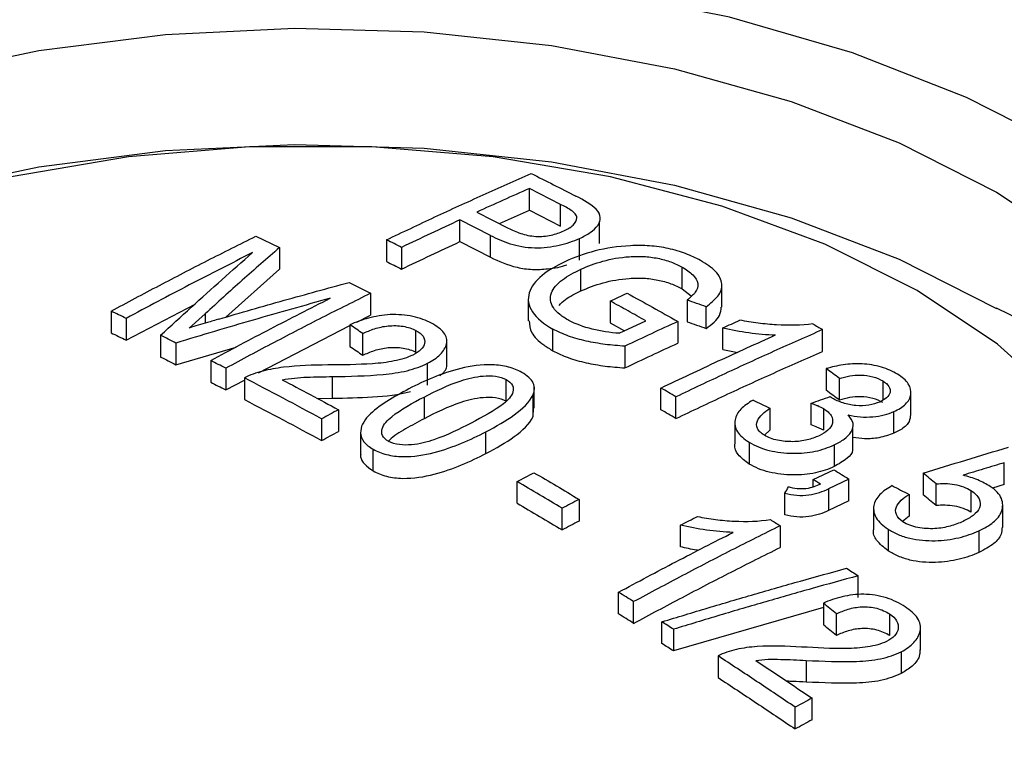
# Model space of a CAD drawing. Header units: millimetres. Extents: x 25 to 1092, y 25 to 838.
# Tile 42 of 46: x 1036 to 1047, y 753 to 761. Entities that reach past the tile are written whole.
import ezdxf

# ---------------------------------------------------------------- set-up
doc = ezdxf.new("R2010")
doc.units = ezdxf.units.MM
doc.header["$LTSCALE"] = 4

msp = doc.modelspace()

# ---------------------------------------------------------------- linework, layer by layer
for p, q in [((1042.187, 758.821), (1041.835, 759)), ((1041.835, 758.755), (1041.835, 759)), ((1042.187, 758.576), (1042.187, 758.821)), ((1041.241, 758.733), (1041.596, 758.552)), ((1041.496, 758.603), (1041.835, 758.755)), ((1041.835, 758.755), (1042.187, 758.576)), ((1041.395, 758.469), (1041.05, 758.645)), ((1041.05, 758.4), (1041.05, 758.645)), ((1042.629, 758.38), (1042.629, 758.628)), ((1038.745, 758.461), (1039.011, 758.333)), ((1041.395, 758.224), (1041.395, 758.469)), ((1040.222, 758.421), (1040.222, 758.176)), ((1041.05, 758.4), (1041.395, 758.224)), ((1042.402, 758.191), (1042.402, 758.436)), ((1039.011, 758.333), (1039.011, 758.088)), ((1040.392, 758.335), (1040.392, 758.09)), ((1038.405, 757.548), (1039.011, 758.088)), ((1042.418, 757.844), (1042.418, 758.089)), ((1043.56, 757.868), (1043.56, 758.113)), ((1039.8, 757.94), (1040.04, 757.817)), ((1044.009, 757.66), (1044.009, 757.908)), ((1040.04, 757.817), (1040.04, 757.572)), ((1043.56, 757.868), (1043.663, 757.787)), ((1037.281, 757.289), (1038.061, 757.694)), ((1041.823, 757.753), (1041.823, 757.507)), ((1042.748, 757.73), (1042.748, 757.485)), ((1043.618, 757.741), (1043.618, 757.496)), ((1037.111, 757.616), (1037.111, 757.371)), ((1038.172, 757.585), (1037.993, 757.425)), ((1038.172, 757.585), (1038.172, 757.479)), ((1039.885, 757.492), (1040.04, 757.572)), ((1043.831, 757.42), (1043.831, 757.665)), ((1037.281, 757.534), (1037.281, 757.289)), ((1038.776, 756.918), (1039.807, 757.452)), ((1039.807, 757.462), (1039.807, 757.217)), ((1042.748, 757.485), (1042.911, 757.394)), ((1042.851, 757.366), (1043.151, 757.506)), ((1043.512, 757.499), (1043.512, 757.254)), ((1037.67, 757.343), (1037.67, 757.098)), ((1039.955, 757.117), (1039.955, 757.362)), ((1040.554, 757.152), (1040.554, 757.397)), ((1042.101, 757.168), (1042.101, 757.413)), ((1044.022, 757.183), (1044.022, 757.427)), ((1045.147, 757.162), (1045.147, 757.407)), ((1037.843, 757.256), (1037.843, 757.011)), ((1040.904, 757.03), (1040.904, 757.277)), ((1037.843, 757.011), (1038.525, 757.209)), ((1042.914, 757.22), (1042.914, 756.975)), ((1044.022, 757.183), (1044.19, 757.15)), ((1038.236, 757.058), (1038.236, 756.813)), ((1040.686, 756.782), (1040.686, 757.027)), ((1038.406, 756.971), (1038.406, 756.727)), ((1045.189, 756.967), (1045.189, 756.722)), ((1038.406, 756.727), (1038.618, 756.836)), ((1038.618, 756.862), (1038.618, 756.617)), ((1039.612, 756.632), (1039.612, 756.877)), ((1041.573, 756.599), (1041.573, 756.843)), ((1045.338, 756.611), (1045.338, 756.856)), ((1045.827, 756.828), (1045.827, 756.611)), ((1041.878, 756.425), (1041.878, 756.67)), ((1041.891, 756.52), (1041.891, 756.768)), ((1043.321, 756.503), (1043.321, 756.748)), ((1046.145, 756.442), (1046.145, 756.69)), ((1039.443, 756.628), (1039.612, 756.632)), ((1040.645, 756.646), (1040.645, 756.402)), ((1043.491, 756.404), (1043.491, 756.649)), ((1045.018, 756.332), (1045.018, 756.577)), ((1039.679, 756.503), (1039.679, 756.258)), ((1041.878, 756.425), (1041.882, 756.522)), ((1044.552, 756.519), (1044.552, 756.274)), ((1045.158, 756.516), (1045.158, 756.271)), ((1045.952, 756.237), (1045.952, 756.482)), ((1039.488, 756.4), (1039.488, 756.155)), ((1044.156, 756.367), (1044.156, 756.119)), ((1039.929, 756.249), (1039.929, 756.001)), ((1041.345, 756.01), (1041.345, 756.255)), ((1044.552, 756.274), (1044.489, 756.216)), ((1045.488, 756.049), (1045.488, 756.297)), ((1044.318, 756.135), (1044.318, 755.89)), ((1040.071, 755.812), (1040.071, 756.057)), ((1045.278, 756.106), (1045.278, 755.861)), ((1047.199, 755.66), (1047.199, 755.905)), ((1045.041, 755.715), (1045.274, 755.826)), ((1046.283, 755.786), (1046.283, 755.541)), ((1041.696, 755.447), (1041.696, 755.692)), ((1045.041, 755.63), (1045.041, 755.715)), ((1045.444, 755.72), (1045.215, 755.611)), ((1045.444, 755.475), (1045.444, 755.72)), ((1044.722, 755.316), (1044.722, 755.561)), ((1045.215, 755.611), (1045.215, 755.366)), ((1046.429, 755.421), (1046.429, 755.666)), ((1046.823, 755.591), (1046.823, 755.346)), ((1047.199, 755.66), (1047.065, 755.619)), ((1042.396, 755.491), (1042.396, 755.246)), ((1045.444, 755.475), (1045.215, 755.366)), ((1046.123, 755.548), (1046.123, 755.303)), ((1042.205, 755.146), (1042.205, 755.391)), ((1045.723, 755.399), (1045.723, 755.151)), ((1047.181, 755.175), (1047.181, 755.423)), ((1046.123, 755.303), (1046.051, 755.241)), ((1043.542, 754.956), (1043.542, 755.201)), ((1044.668, 755.194), (1044.668, 754.949)), ((1045.887, 755.155), (1045.887, 754.91)), ((1046.913, 755.137), (1046.913, 754.892)), ((1045.548, 754.384), (1045.548, 754.629)), ((1042.842, 754.199), (1042.842, 754.444)), ((1043.012, 754.092), (1043.012, 754.337)), ((1045.156, 754.27), (1043.463, 753.78)), ((1045.156, 754.321), (1045.156, 754.076)), ((1045.304, 753.954), (1045.304, 754.199)), ((1045.903, 754.199), (1045.903, 753.954)), ((1043.333, 753.864), (1043.333, 754.109)), ((1043.463, 754.025), (1043.463, 753.78)), ((1046.253, 753.791), (1046.253, 754.039)), ((1043.967, 753.724), (1043.967, 753.479)), ((1044.961, 753.673), (1044.961, 753.429)), ((1046.035, 753.771), (1046.035, 753.526)), ((1045.028, 753.003), (1045.028, 753.247)), ((1044.837, 752.9), (1044.837, 753.145))]:
    msp.add_line(p, q)
at = {"flags": 128}
for points in [[(1047.941, 759.436), (1046.774, 760.028), (1045.486, 760.53), (1044.097, 760.932), (1042.63, 761.228), (1041.11, 761.414), (1039.561, 761.486), (1038.009, 761.442), (1036.479, 761.285), (1034.996, 761.016)], [(1034.922, 760.266), (1036.296, 760.556), (1037.725, 760.739), (1039.183, 760.809), (1040.645, 760.767), (1042.084, 760.612), (1043.474, 760.349), (1044.791, 759.98), (1046.011, 759.514), (1047.113, 758.958)], [(1028.47, 753.831), (1028.669, 754.538), (1029.079, 755.349), (1029.673, 756.121), (1030.44, 756.841), (1031.366, 757.495), (1032.434, 758.072), (1033.627, 758.562), (1034.922, 758.955), (1036.296, 759.246), (1037.725, 759.428), (1039.183, 759.498), (1040.645, 759.456), (1042.084, 759.302), (1043.474, 759.038), (1044.791, 758.67), (1046.011, 758.203), (1047.113, 757.647)], [(1046.216, 757.847), (1045.171, 758.37), (1044.008, 758.801), (1042.751, 759.132), (1041.425, 759.357), (1040.057, 759.471), (1038.675, 759.471), (1037.307, 759.357), (1035.981, 759.132)], [(1047.113, 758.958), (1048.076, 758.322)], [(1047.868, 756.573), (1047.121, 757.244), (1046.216, 757.847)]]:
    msp.add_lwpolyline(points, dxfattribs=at)
msp.add_arc((1044.648, 752.406), 5.792, 14.2428, 64.8211)
msp.add_ellipse((1039.366, 754.577), major_axis=(16.128, -0.24), ratio=0.567125, start_param=3.935417, end_param=6.291611)
for points, knots in [([(1040.222, 758.421), (1040.404, 758.507), (1040.768, 758.68), (1041.312, 758.929), (1041.675, 759.089), (1041.856, 759.169)], [0, 0, 0, 0, 0.333341, 0.666659, 1, 1, 1, 1]), ([(1041.856, 759.169), (1041.94, 759.127), (1042.108, 759.043), (1042.276, 758.957), (1042.36, 758.914)], [0, 0, 0, 0, 0.5, 1, 1, 1, 1]), ([(1041.835, 759), (1041.736, 758.956), (1041.538, 758.868), (1041.34, 758.778), (1041.241, 758.733)], [0, 0, 0, 0, 0.499998, 1, 1, 1, 1]), ([(1042.223, 758.521), (1042.265, 758.541), (1042.302, 758.562), (1042.355, 758.612), (1042.372, 758.641), (1042.37, 758.684), (1042.365, 758.699), (1042.342, 758.727), (1042.325, 758.74), (1042.272, 758.777), (1042.23, 758.799), (1042.187, 758.821)], [0, 0, 0, 0, 0.25, 0.25, 0.5, 0.5, 0.625, 0.625, 0.75, 0.75, 1, 1, 1, 1]), ([(1042.402, 758.436), (1042.447, 758.457), (1042.488, 758.479), (1042.559, 758.528), (1042.588, 758.555), (1042.627, 758.612), (1042.637, 758.643), (1042.633, 758.704), (1042.617, 758.736), (1042.59, 758.765)], [0, 0, 0, 0, 0.25, 0.25, 0.5, 0.5, 0.75, 0.75, 1, 1, 1, 1]), ([(1041.05, 758.645), (1040.94, 758.594), (1040.721, 758.492), (1040.502, 758.388), (1040.392, 758.335)], [0, 0, 0, 0, 0.5, 1, 1, 1, 1]), ([(1037.111, 757.616), (1037.292, 757.713), (1037.656, 757.907), (1038.201, 758.189), (1038.564, 758.371), (1038.745, 758.461)], [0, 0, 0, 0, 0.3333412, 0.6666588, 1, 1, 1, 1]), ([(1041.395, 758.469), (1041.464, 758.435), (1041.536, 758.402), (1041.702, 758.351), (1041.798, 758.333), (1041.992, 758.329), (1042.087, 758.341), (1042.256, 758.379), (1042.332, 758.406), (1042.402, 758.436)], [0, 0, 0, 0, 0.25, 0.25, 0.5, 0.5, 0.75, 0.75, 1, 1, 1, 1]), ([(1041.596, 758.552), (1041.64, 758.53), (1041.685, 758.51), (1041.789, 758.476), (1041.847, 758.463), (1041.967, 758.456), (1042.027, 758.462), (1042.134, 758.486), (1042.18, 758.503), (1042.223, 758.521)], [0, 0, 0, 0, 0.25, 0.25, 0.5, 0.5, 0.75, 0.75, 1, 1, 1, 1]), ([(1040.392, 758.09), (1040.502, 758.143), (1040.721, 758.247), (1040.94, 758.349), (1041.05, 758.4)], [0, 0, 0, 0, 0.5, 1, 1, 1, 1]), ([(1043.767, 758.188), (1043.715, 758.216), (1043.66, 758.242), (1043.539, 758.287), (1043.473, 758.307), (1043.336, 758.337), (1043.264, 758.347), (1043.12, 758.357), (1043.047, 758.357), (1042.834, 758.347), (1042.7, 758.326), (1042.454, 758.263), (1042.344, 758.222), (1042.242, 758.176)], [0, 0, 0, 0, 0.125, 0.125, 0.25, 0.25, 0.375, 0.375, 0.5, 0.5, 0.75, 0.75, 1, 1, 1, 1]), ([(1038.707, 758.276), (1038.469, 758.155), (1037.994, 757.914), (1037.518, 757.661), (1037.281, 757.534)], [0, 0, 0, 0, 0.5, 1, 1, 1, 1]), ([(1037.67, 757.343), (1037.785, 757.449), (1038.016, 757.661), (1038.362, 757.972), (1038.592, 758.174), (1038.707, 758.276)], [0, 0, 0, 0, 0.33334, 0.66666, 1, 1, 1, 1]), ([(1039.011, 758.333), (1038.871, 758.21), (1038.592, 757.966), (1038.312, 757.712), (1038.172, 757.585)], [0, 0, 0, 0, 0.5, 1, 1, 1, 1]), ([(1042.418, 758.089), (1042.496, 758.123), (1042.576, 758.155), (1042.757, 758.205), (1042.858, 758.223), (1043.016, 758.234), (1043.071, 758.235), (1043.179, 758.23), (1043.234, 758.222), (1043.337, 758.202), (1043.388, 758.188), (1043.479, 758.153), (1043.521, 758.134), (1043.56, 758.113)], [0, 0, 0, 0, 0.25, 0.25, 0.5, 0.5, 0.625, 0.625, 0.75, 0.75, 0.875, 0.875, 1, 1, 1, 1]), ([(1041.395, 758.224), (1041.489, 758.18), (1041.627, 758.116), (1041.869, 758.081), (1042.064, 758.092), (1042.196, 758.115), (1042.258, 758.138), (1042.258, 758.138)], [0, 0, 0, 0, 0.386539, 0.567154, 0.747821, 0.996969, 1, 1, 1, 1]), ([(1042.242, 758.176), (1042.141, 758.129), (1042.05, 758.078), (1041.909, 757.961), (1041.856, 757.894), (1041.812, 757.752), (1041.823, 757.678), (1041.917, 757.535), (1042.001, 757.471), (1042.101, 757.413)], [0, 0, 0, 0, 0.25, 0.25, 0.5, 0.5, 0.75, 0.75, 1, 1, 1, 1]), ([(1043.831, 757.665), (1043.882, 757.703), (1043.929, 757.742), (1043.996, 757.828), (1044.013, 757.874), (1044.004, 757.971), (1043.98, 758.019), (1043.894, 758.109), (1043.834, 758.15), (1043.767, 758.188)], [0, 0, 0, 0, 0.25, 0.25, 0.5, 0.5, 0.75, 0.75, 1, 1, 1, 1]), ([(1042.282, 757.51), (1042.244, 757.532), (1042.208, 757.554), (1042.148, 757.603), (1042.124, 757.629), (1042.071, 757.711), (1042.064, 757.768), (1042.103, 757.876), (1042.149, 757.925), (1042.269, 758.013), (1042.342, 758.052), (1042.418, 758.089)], [0, 0, 0, 0, 0.125, 0.125, 0.25, 0.25, 0.5, 0.5, 0.75, 0.75, 1, 1, 1, 1]), ([(1043.56, 758.113), (1043.607, 758.086), (1043.649, 758.058), (1043.71, 757.995), (1043.731, 757.961), (1043.743, 757.892), (1043.732, 757.859), (1043.685, 757.797), (1043.652, 757.769), (1043.618, 757.741)], [0, 0, 0, 0, 0.25, 0.25, 0.5, 0.5, 0.75, 0.75, 1, 1, 1, 1]), ([(1038.329, 757.526), (1038.574, 757.598), (1039.065, 757.74), (1039.555, 757.873), (1039.8, 757.94)], [0, 0, 0, 0, 0.5, 1, 1, 1, 1]), ([(1042.418, 757.844), (1042.496, 757.878), (1042.576, 757.91), (1042.758, 757.96), (1042.858, 757.978), (1043.016, 757.989), (1043.071, 757.99), (1043.179, 757.985), (1043.234, 757.977), (1043.337, 757.957), (1043.388, 757.943), (1043.479, 757.908), (1043.521, 757.889), (1043.56, 757.868)], [0, 0, 0, 0, 0.25, 0.25, 0.5, 0.5, 0.625, 0.625, 0.75, 0.75, 0.875, 0.875, 1, 1, 1, 1]), ([(1040.04, 757.817), (1039.859, 757.726), (1039.496, 757.545), (1038.951, 757.263), (1038.587, 757.069), (1038.406, 756.971)], [0, 0, 0, 0, 0.333341, 0.666659, 1, 1, 1, 1]), ([(1042.17, 757.681), (1042.193, 757.704), (1042.254, 757.767), (1042.355, 757.814), (1042.418, 757.844)], [0, 0, 0, 0, 0.368626, 1, 1, 1, 1]), ([(1039.585, 757.761), (1039.295, 757.68), (1038.714, 757.518), (1038.134, 757.344), (1037.843, 757.256)], [0, 0, 0, 0, 0.5, 1, 1, 1, 1]), ([(1038.236, 757.058), (1038.461, 757.179), (1038.911, 757.419), (1039.36, 757.647), (1039.585, 757.761)], [0, 0, 0, 0, 0.5, 1, 1, 1, 1]), ([(1043.151, 757.506), (1043.084, 757.544), (1042.95, 757.619), (1042.815, 757.693), (1042.748, 757.73)], [0, 0, 0, 0, 0.5, 1, 1, 1, 1]), ([(1040.73, 757.479), (1040.667, 757.51), (1040.599, 757.538), (1040.437, 757.573), (1040.349, 757.58), (1040.177, 757.572), (1040.094, 757.557), (1039.943, 757.516), (1039.873, 757.49), (1039.807, 757.462)], [0, 0, 0, 0, 0.25, 0.25, 0.5, 0.5, 0.75, 0.75, 1, 1, 1, 1]), ([(1043.831, 757.42), (1043.894, 757.467), (1043.991, 757.54), (1044, 757.63), (1044.003, 757.662)], [0, 0, 0, 0, 0.645807, 1, 1, 1, 1]), ([(1038.329, 757.526), (1038.286, 757.513), (1038.242, 757.5), (1038.198, 757.487), (1038.164, 757.477), (1038.13, 757.467), (1038.095, 757.456), (1038.061, 757.446), (1038.027, 757.436), (1037.993, 757.425)], [0, 0, 0, 0, 0.0001500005, 0.0001500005, 0.0001500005, 0.0002675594, 0.0002675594, 0.0002675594, 0.0003851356, 0.0003851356, 0.0003851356, 0.0003851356]), ([(1039.955, 757.362), (1039.996, 757.383), (1040.038, 757.401), (1040.133, 757.432), (1040.185, 757.444), (1040.297, 757.454), (1040.355, 757.453), (1040.464, 757.436), (1040.512, 757.418), (1040.554, 757.397)], [0, 0, 0, 0, 0.25, 0.25, 0.5, 0.5, 0.75, 0.75, 1, 1, 1, 1]), ([(1040.686, 757.027), (1040.743, 757.057), (1040.792, 757.089), (1040.865, 757.164), (1040.89, 757.205), (1040.91, 757.289), (1040.9, 757.332), (1040.839, 757.412), (1040.787, 757.447), (1040.73, 757.479)], [0, 0, 0, 0, 0.25, 0.25, 0.5, 0.5, 0.75, 0.75, 1, 1, 1, 1]), ([(1041.833, 757.505), (1041.837, 757.46), (1041.845, 757.366), (1041.965, 757.251), (1042.066, 757.19), (1042.101, 757.168)], [0, 0, 0, 0, 0.365287, 0.776855, 1, 1, 1, 1]), ([(1045.037, 757.472), (1044.906, 757.455), (1044.768, 757.453), (1044.558, 757.465), (1044.488, 757.471), (1044.349, 757.489), (1044.281, 757.501), (1044.213, 757.513)], [0, 0, 0, 0, 0.5, 0.5, 0.75, 0.75, 1, 1, 1, 1]), ([(1040.554, 757.397), (1040.588, 757.378), (1040.617, 757.356), (1040.651, 757.307), (1040.656, 757.28), (1040.647, 757.229), (1040.633, 757.204), (1040.586, 757.159), (1040.555, 757.138), (1040.519, 757.12)], [0, 0, 0, 0, 0.25, 0.25, 0.5, 0.5, 0.75, 0.75, 1, 1, 1, 1]), ([(1042.914, 757.22), (1042.839, 757.225), (1042.765, 757.231), (1042.618, 757.25), (1042.546, 757.263), (1042.407, 757.294), (1042.34, 757.312), (1042.213, 757.358), (1042.156, 757.385), (1042.101, 757.413)], [0, 0, 0, 0, 0.25, 0.25, 0.5, 0.5, 0.75, 0.75, 1, 1, 1, 1]), ([(1045.147, 757.407), (1044.963, 757.326), (1044.596, 757.164), (1044.044, 756.911), (1043.675, 756.736), (1043.491, 756.649)], [0, 0, 0, 0, 0.333341, 0.666659, 1, 1, 1, 1]), ([(1044.022, 757.427), (1044.117, 757.405), (1044.215, 757.387), (1044.415, 757.36), (1044.516, 757.35), (1044.616, 757.347)], [0, 0, 0, 0, 0.5, 0.5, 1, 1, 1, 1]), ([(1040.519, 757.12), (1040.488, 757.106), (1040.455, 757.092), (1040.385, 757.07), (1040.346, 757.061), (1040.229, 757.037), (1040.147, 757.028), (1039.897, 757.011), (1039.728, 757.009), (1039.559, 757.008)], [0, 0, 0, 0, 0.125, 0.125, 0.25, 0.25, 0.5, 0.5, 1, 1, 1, 1]), ([(1039.955, 757.117), (1039.996, 757.138), (1040.038, 757.156), (1040.133, 757.187), (1040.185, 757.199), (1040.297, 757.209), (1040.355, 757.208), (1040.464, 757.191), (1040.512, 757.173), (1040.554, 757.152)], [0, 0, 0, 0, 0.25, 0.25, 0.5, 0.5, 0.75, 0.75, 1, 1, 1, 1]), ([(1042.101, 757.168), (1042.156, 757.14), (1042.212, 757.114), (1042.338, 757.068), (1042.406, 757.049), (1042.546, 757.018), (1042.618, 757.006), (1042.765, 756.986), (1042.839, 756.981), (1042.914, 756.975)], [0, 0, 0, 0, 0.25, 0.25, 0.5, 0.5, 0.75, 0.75, 1, 1, 1, 1]), ([(1043.491, 756.404), (1043.675, 756.491), (1044.044, 756.667), (1044.596, 756.919), (1044.963, 757.081), (1045.147, 757.162)], [0, 0, 0, 0, 0.333341, 0.666659, 1, 1, 1, 1]), ([(1039.559, 757.008), (1039.392, 757.007), (1039.223, 757.002), (1038.978, 756.972), (1038.898, 756.958), (1038.749, 756.92), (1038.677, 756.894), (1038.618, 756.862)], [0, 0, 0, 0, 0.5, 0.5, 0.75, 0.75, 1, 1, 1, 1]), ([(1039.612, 756.877), (1039.803, 756.88), (1039.995, 756.884), (1040.276, 756.91), (1040.368, 756.922), (1040.538, 756.965), (1040.617, 756.993), (1040.686, 757.027)], [0, 0, 0, 0, 0.5, 0.5, 0.75, 0.75, 1, 1, 1, 1]), ([(1041.75, 756.924), (1041.704, 756.948), (1041.656, 756.97), (1041.541, 757), (1041.479, 757.008), (1041.291, 757.014), (1041.171, 756.995), (1040.949, 756.942), (1040.847, 756.906), (1040.654, 756.828), (1040.563, 756.784), (1040.475, 756.739)], [0, 0, 0, 0, 0.125, 0.125, 0.25, 0.25, 0.5, 0.5, 0.75, 0.75, 1, 1, 1, 1]), ([(1040.823, 756.887), (1040.834, 756.895), (1040.886, 756.933), (1040.911, 756.986), (1040.902, 757.027), (1040.901, 757.03)], [0, 0, 0, 0, 0.192927, 0.934871, 1, 1, 1, 1]), ([(1045.992, 756.905), (1045.938, 756.936), (1045.88, 756.964), (1045.741, 757.004), (1045.667, 757.016), (1045.519, 757.024), (1045.447, 757.02), (1045.312, 757), (1045.249, 756.984), (1045.189, 756.967)], [0, 0, 0, 0, 0.25, 0.25, 0.5, 0.5, 0.75, 0.75, 1, 1, 1, 1]), ([(1041.878, 756.67), (1041.894, 756.714), (1041.9, 756.759), (1041.858, 756.849), (1041.809, 756.889), (1041.75, 756.924)], [0, 0, 0, 0, 0.5, 0.5, 1, 1, 1, 1]), ([(1045.338, 756.856), (1045.41, 756.879), (1045.491, 756.897), (1045.626, 756.893), (1045.671, 756.887), (1045.757, 756.864), (1045.794, 756.847), (1045.827, 756.828)], [0, 0, 0, 0, 0.5, 0.5, 0.75, 0.75, 1, 1, 1, 1]), ([(1045.952, 756.482), (1046.005, 756.506), (1046.051, 756.534), (1046.118, 756.599), (1046.138, 756.637), (1046.149, 756.715), (1046.14, 756.756), (1046.089, 756.836), (1046.045, 756.872), (1045.992, 756.905)], [0, 0, 0, 0, 0.25, 0.25, 0.5, 0.5, 0.75, 0.75, 1, 1, 1, 1]), ([(1039.488, 756.4), (1039.343, 756.478), (1039.053, 756.635), (1038.763, 756.786), (1038.618, 756.862)], [0, 0, 0, 0, 0.5, 1, 1, 1, 1]), ([(1039.042, 756.842), (1039.134, 756.858), (1039.229, 756.867), (1039.42, 756.874), (1039.516, 756.876), (1039.612, 756.877)], [0, 0, 0, 0, 0.5, 0.5, 1, 1, 1, 1]), ([(1039.042, 756.842), (1039.149, 756.786), (1039.361, 756.674), (1039.573, 756.56), (1039.679, 756.503)], [0, 0, 0, 0, 0.499995, 1, 1, 1, 1]), ([(1040.645, 756.646), (1040.777, 756.713), (1040.91, 756.78), (1041.14, 756.856), (1041.223, 756.877), (1041.36, 756.887), (1041.407, 756.887), (1041.497, 756.875), (1041.539, 756.861), (1041.573, 756.843)], [0, 0, 0, 0, 0.5, 0.5, 0.75, 0.75, 0.875, 0.875, 1, 1, 1, 1]), ([(1041.573, 756.843), (1041.605, 756.824), (1041.632, 756.802), (1041.655, 756.753), (1041.656, 756.728), (1041.636, 756.655), (1041.593, 756.61), (1041.437, 756.49), (1041.307, 756.42), (1041.176, 756.351)], [0, 0, 0, 0, 0.125, 0.125, 0.25, 0.25, 0.5, 0.5, 1, 1, 1, 1]), ([(1045.827, 756.828), (1045.856, 756.809), (1045.882, 756.788), (1045.909, 756.743), (1045.913, 756.72), (1045.904, 756.676), (1045.89, 756.655), (1045.849, 756.62), (1045.821, 756.605), (1045.792, 756.59)], [0, 0, 0, 0, 0.25, 0.25, 0.5, 0.5, 0.75, 0.75, 1, 1, 1, 1]), ([(1039.612, 756.632), (1039.763, 756.635), (1039.914, 756.638), (1040.213, 756.657), (1040.362, 756.672), (1040.494, 756.709)], [0, 0, 0, 0, 0.5, 0.5, 1, 1, 1, 1]), ([(1040.475, 756.739), (1040.388, 756.693), (1040.303, 756.646), (1040.147, 756.546), (1040.073, 756.492), (1039.961, 756.374), (1039.926, 756.309), (1039.931, 756.207), (1039.943, 756.173), (1039.991, 756.11), (1040.028, 756.083), (1040.071, 756.057)], [0, 0, 0, 0, 0.25, 0.25, 0.5, 0.5, 0.75, 0.75, 0.875, 0.875, 1, 1, 1, 1]), ([(1041.345, 756.255), (1041.459, 756.315), (1041.569, 756.377), (1041.759, 756.512), (1041.837, 756.587), (1041.878, 756.67)], [0, 0, 0, 0, 0.5, 0.5, 1, 1, 1, 1]), ([(1038.618, 756.617), (1038.763, 756.541), (1039.053, 756.39), (1039.343, 756.234), (1039.488, 756.155)], [0, 0, 0, 0, 0.5, 1, 1, 1, 1]), ([(1040.246, 756.146), (1040.214, 756.165), (1040.188, 756.187), (1040.165, 756.237), (1040.165, 756.263), (1040.186, 756.338), (1040.229, 756.383), (1040.384, 756.507), (1040.514, 756.578), (1040.645, 756.646)], [0, 0, 0, 0, 0.125, 0.125, 0.25, 0.25, 0.5, 0.5, 1, 1, 1, 1]), ([(1041.573, 756.599), (1041.539, 756.616), (1041.497, 756.63), (1041.407, 756.642), (1041.36, 756.642), (1041.223, 756.632), (1041.139, 756.611), (1040.91, 756.535), (1040.777, 756.468), (1040.645, 756.402)], [0, 0, 0, 0, 0.125, 0.125, 0.25, 0.25, 0.5, 0.5, 1, 1, 1, 1]), ([(1044.361, 756.61), (1044.309, 756.58), (1044.261, 756.547), (1044.189, 756.473), (1044.166, 756.432), (1044.151, 756.344), (1044.158, 756.299), (1044.213, 756.211), (1044.261, 756.171), (1044.318, 756.135)], [0, 0, 0, 0, 0.25, 0.25, 0.5, 0.5, 0.75, 0.75, 1, 1, 1, 1]), ([(1045.018, 756.577), (1045.031, 756.572), (1045.043, 756.568), (1045.056, 756.563), (1045.068, 756.558), (1045.08, 756.554), (1045.092, 756.549), (1045.115, 756.539), (1045.137, 756.528), (1045.158, 756.516)], [0, 0, 0, 0, 0.0000428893, 0.0000428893, 0.0000428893, 0.0000858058, 0.0000858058, 0.0000858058, 0.0001695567, 0.0001695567, 0.0001695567, 0.0001695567]), ([(1045.792, 756.59), (1045.755, 756.575), (1045.717, 756.561), (1045.624, 756.546), (1045.574, 756.545), (1045.474, 756.554), (1045.423, 756.564), (1045.332, 756.594), (1045.291, 756.614), (1045.255, 756.635)], [0, 0, 0, 0, 0.25, 0.25, 0.5, 0.5, 0.75, 0.75, 1, 1, 1, 1]), ([(1045.827, 756.583), (1045.794, 756.602), (1045.756, 756.619), (1045.671, 756.642), (1045.625, 756.648), (1045.491, 756.652), (1045.41, 756.634), (1045.338, 756.611)], [0, 0, 0, 0, 0.25, 0.25, 0.5, 0.5, 1, 1, 1, 1]), ([(1044.49, 756.215), (1044.472, 756.226), (1044.455, 756.238), (1044.428, 756.264), (1044.417, 756.279), (1044.397, 756.321), (1044.399, 756.35), (1044.434, 756.431), (1044.491, 756.477), (1044.552, 756.519)], [0, 0, 0, 0, 0.125, 0.125, 0.25, 0.25, 0.5, 0.5, 1, 1, 1, 1]), ([(1045.158, 756.516), (1045.176, 756.504), (1045.194, 756.492), (1045.223, 756.466), (1045.235, 756.451), (1045.26, 756.408), (1045.264, 756.378), (1045.25, 756.321), (1045.233, 756.295), (1045.179, 756.248), (1045.144, 756.227), (1045.107, 756.209)], [0, 0, 0, 0, 0.125, 0.125, 0.25, 0.25, 0.5, 0.5, 0.75, 0.75, 1, 1, 1, 1]), ([(1045.435, 756.444), (1045.481, 756.434), (1045.527, 756.427), (1045.621, 756.419), (1045.669, 756.42), (1045.758, 756.427), (1045.802, 756.434), (1045.881, 756.455), (1045.918, 756.468), (1045.952, 756.482)], [0, 0, 0, 0, 0.25, 0.25, 0.5, 0.5, 0.75, 0.75, 1, 1, 1, 1]), ([(1040.645, 756.402), (1040.576, 756.364), (1040.438, 756.288), (1040.291, 756.203), (1040.245, 756.147), (1040.24, 756.14)], [0, 0, 0, 0, 0.470657, 0.938158, 1, 1, 1, 1]), ([(1041.176, 756.351), (1041.044, 756.284), (1040.911, 756.217), (1040.68, 756.137), (1040.596, 756.115), (1040.459, 756.104), (1040.412, 756.103), (1040.321, 756.115), (1040.28, 756.128), (1040.246, 756.146)], [0, 0, 0, 0, 0.5, 0.5, 0.75, 0.75, 0.875, 0.875, 1, 1, 1, 1]), ([(1041.345, 756.01), (1041.459, 756.07), (1041.569, 756.132), (1041.759, 756.267), (1041.837, 756.342), (1041.878, 756.425)], [0, 0, 0, 0, 0.5, 0.5, 1, 1, 1, 1]), ([(1045.278, 756.106), (1045.32, 756.126), (1045.359, 756.148), (1045.424, 756.196), (1045.451, 756.224), (1045.487, 756.283), (1045.496, 756.315), (1045.485, 756.38), (1045.463, 756.413), (1045.435, 756.444)], [0, 0, 0, 0, 0.25, 0.25, 0.5, 0.5, 0.75, 0.75, 1, 1, 1, 1]), ([(1046.14, 756.444), (1046.137, 756.419), (1046.13, 756.361), (1046.057, 756.29), (1045.983, 756.252), (1045.952, 756.237)], [0, 0, 0, 0, 0.296737, 0.710238, 1, 1, 1, 1]), ([(1040.071, 756.057), (1040.116, 756.034), (1040.165, 756.012), (1040.279, 755.983), (1040.341, 755.975), (1040.529, 755.971), (1040.649, 755.992), (1040.87, 756.049), (1040.973, 756.086), (1041.166, 756.166), (1041.257, 756.21), (1041.345, 756.255)], [0, 0, 0, 0, 0.125, 0.125, 0.25, 0.25, 0.5, 0.5, 0.75, 0.75, 1, 1, 1, 1]), ([(1045.158, 756.271), (1045.147, 756.277), (1045.137, 756.283), (1045.126, 756.289), (1045.115, 756.294), (1045.103, 756.299), (1045.091, 756.304), (1045.068, 756.314), (1045.043, 756.323), (1045.018, 756.332)], [0, 0, 0, 0, 0.0000424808, 0.0000424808, 0.0000424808, 0.0000849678, 0.0000849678, 0.0000849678, 0.0001693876, 0.0001693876, 0.0001693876, 0.0001693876]), ([(1045.952, 756.237), (1045.898, 756.218), (1045.801, 756.183), (1045.632, 756.17), (1045.533, 756.184), (1045.488, 756.191)], [0, 0, 0, 0, 0.412835, 0.737119, 1, 1, 1, 1]), ([(1044.318, 755.89), (1044.271, 755.925), (1044.183, 755.99), (1044.147, 756.076), (1044.158, 756.116), (1044.159, 756.12)], [0, 0, 0, 0, 0.4964028, 0.9393202, 1, 1, 1, 1]), ([(1044.318, 756.135), (1044.351, 756.116), (1044.385, 756.098), (1044.46, 756.068), (1044.501, 756.054), (1044.629, 756.023), (1044.72, 756.013), (1044.897, 756.01), (1044.985, 756.017), (1045.142, 756.051), (1045.214, 756.077), (1045.278, 756.106)], [0, 0, 0, 0, 0.125, 0.125, 0.25, 0.25, 0.5, 0.5, 0.75, 0.75, 1, 1, 1, 1]), ([(1045.107, 756.209), (1045.065, 756.19), (1045.021, 756.174), (1044.922, 756.15), (1044.867, 756.143), (1044.754, 756.142), (1044.695, 756.146), (1044.583, 756.17), (1044.532, 756.19), (1044.49, 756.215)], [0, 0, 0, 0, 0.25, 0.25, 0.5, 0.5, 0.75, 0.75, 1, 1, 1, 1]), ([(1039.932, 756.002), (1039.931, 756), (1039.921, 755.969), (1039.953, 755.906), (1040.014, 755.847), (1040.061, 755.819), (1040.071, 755.812)], [0, 0, 0, 0, 0.0378746, 0.4582532, 0.8813629, 1, 1, 1, 1]), ([(1040.071, 755.812), (1040.116, 755.789), (1040.165, 755.767), (1040.279, 755.738), (1040.341, 755.73), (1040.529, 755.726), (1040.649, 755.747), (1040.87, 755.804), (1040.973, 755.841), (1041.166, 755.921), (1041.257, 755.965), (1041.345, 756.01)], [0, 0, 0, 0, 0.125, 0.125, 0.25, 0.25, 0.5, 0.5, 0.75, 0.75, 1, 1, 1, 1]), ([(1045.486, 756.051), (1045.486, 756.049), (1045.487, 756.013), (1045.42, 755.943), (1045.329, 755.89), (1045.278, 755.861)], [0, 0, 0, 0, 0.022794, 0.450449, 1, 1, 1, 1]), ([(1046.283, 755.786), (1046.444, 755.836), (1046.766, 755.936), (1047.087, 756.032), (1047.248, 756.08)], [0, 0, 0, 0, 0.5, 1, 1, 1, 1]), ([(1047.199, 755.905), (1047.122, 755.882), (1046.967, 755.835), (1046.812, 755.788), (1046.734, 755.764)], [0, 0, 0, 0, 0.5, 1, 1, 1, 1]), ([(1045.278, 755.861), (1045.214, 755.832), (1045.144, 755.807), (1044.986, 755.772), (1044.9, 755.765), (1044.72, 755.768), (1044.63, 755.778), (1044.502, 755.809), (1044.462, 755.822), (1044.385, 755.853), (1044.351, 755.871), (1044.318, 755.89)], [0, 0, 0, 0, 0.25, 0.25, 0.5, 0.5, 0.75, 0.75, 0.875, 0.875, 1, 1, 1, 1]), ([(1042.205, 755.391), (1042.12, 755.442), (1041.95, 755.543), (1041.781, 755.643), (1041.696, 755.692)], [0, 0, 0, 0, 0.5, 1, 1, 1, 1]), ([(1046.429, 755.666), (1046.463, 755.669), (1046.496, 755.671), (1046.566, 755.669), (1046.602, 755.666), (1046.671, 755.653), (1046.706, 755.644), (1046.769, 755.621), (1046.797, 755.606), (1046.823, 755.591)], [0, 0, 0, 0, 0.25, 0.25, 0.5, 0.5, 0.75, 0.75, 1, 1, 1, 1]), ([(1047.04, 755.637), (1046.997, 755.664), (1046.951, 755.689), (1046.847, 755.732), (1046.791, 755.748), (1046.734, 755.764)], [0, 0, 0, 0, 0.5, 0.5, 1, 1, 1, 1]), ([(1044.722, 755.561), (1044.766, 755.551), (1044.81, 755.542), (1044.902, 755.535), (1044.948, 755.536), (1045.078, 755.552), (1045.149, 755.581), (1045.215, 755.611)], [0, 0, 0, 0, 0.25, 0.25, 0.5, 0.5, 1, 1, 1, 1]), ([(1045.125, 755.662), (1045.075, 755.641), (1045.023, 755.619), (1044.927, 755.608), (1044.893, 755.607), (1044.826, 755.615), (1044.792, 755.622), (1044.761, 755.631)], [0, 0, 0, 0, 0.5, 0.5, 0.75, 0.75, 1, 1, 1, 1]), ([(1045.932, 755.646), (1045.879, 755.616), (1045.831, 755.583), (1045.758, 755.508), (1045.733, 755.466), (1045.718, 755.375), (1045.726, 755.328), (1045.781, 755.236), (1045.83, 755.194), (1045.887, 755.155)], [0, 0, 0, 0, 0.25, 0.25, 0.5, 0.5, 0.75, 0.75, 1, 1, 1, 1]), ([(1046.823, 755.591), (1046.844, 755.576), (1046.864, 755.562), (1046.895, 755.53), (1046.907, 755.513), (1046.93, 755.463), (1046.931, 755.428), (1046.906, 755.365), (1046.881, 755.336), (1046.815, 755.286), (1046.776, 755.264), (1046.734, 755.243)], [0, 0, 0, 0, 0.125, 0.125, 0.25, 0.25, 0.5, 0.5, 0.75, 0.75, 1, 1, 1, 1]), ([(1046.913, 755.137), (1046.973, 755.166), (1047.03, 755.196), (1047.118, 755.27), (1047.153, 755.312), (1047.185, 755.403), (1047.186, 755.452), (1047.156, 755.525), (1047.141, 755.549), (1047.098, 755.595), (1047.07, 755.616), (1047.04, 755.637)], [0, 0, 0, 0, 0.25, 0.25, 0.5, 0.5, 0.75, 0.75, 0.875, 0.875, 1, 1, 1, 1]), ([(1041.696, 755.447), (1041.781, 755.398), (1041.95, 755.298), (1042.12, 755.197), (1042.205, 755.146)], [0, 0, 0, 0, 0.5, 1, 1, 1, 1]), ([(1046.055, 755.238), (1046.019, 755.262), (1045.991, 755.291), (1045.969, 755.35), (1045.969, 755.379), (1046.002, 755.462), (1046.059, 755.507), (1046.123, 755.548)], [0, 0, 0, 0, 0.25, 0.25, 0.5, 0.5, 1, 1, 1, 1]), ([(1045.215, 755.366), (1045.149, 755.336), (1045.078, 755.307), (1044.948, 755.291), (1044.903, 755.29), (1044.812, 755.297), (1044.766, 755.306), (1044.722, 755.316)], [0, 0, 0, 0, 0.5, 0.5, 0.75, 0.75, 1, 1, 1, 1]), ([(1046.823, 755.346), (1046.797, 755.361), (1046.769, 755.376), (1046.706, 755.399), (1046.672, 755.408), (1046.603, 755.421), (1046.567, 755.424), (1046.497, 755.426), (1046.463, 755.424), (1046.429, 755.421)], [0, 0, 0, 0, 0.25, 0.25, 0.5, 0.5, 0.75, 0.75, 1, 1, 1, 1]), ([(1043.734, 755.298), (1043.801, 755.285), (1043.87, 755.273), (1044.008, 755.255), (1044.079, 755.249), (1044.288, 755.239), (1044.427, 755.243), (1044.557, 755.263)], [0, 0, 0, 0, 0.25, 0.25, 0.5, 0.5, 1, 1, 1, 1]), ([(1046.734, 755.243), (1046.688, 755.223), (1046.64, 755.204), (1046.535, 755.175), (1046.476, 755.165), (1046.352, 755.158), (1046.286, 755.162), (1046.192, 755.18), (1046.161, 755.188), (1046.104, 755.21), (1046.079, 755.223), (1046.055, 755.238)], [0, 0, 0, 0, 0.25, 0.25, 0.5, 0.5, 0.75, 0.75, 0.875, 0.875, 1, 1, 1, 1]), ([(1042.842, 754.444), (1043.058, 754.559), (1043.49, 754.79), (1043.921, 755.009), (1044.137, 755.119)], [0, 0, 0, 0, 0.5, 1, 1, 1, 1]), ([(1044.668, 755.194), (1044.484, 755.102), (1044.116, 754.918), (1043.564, 754.632), (1043.196, 754.435), (1043.012, 754.337)], [0, 0, 0, 0, 0.333338, 0.666655, 1, 1, 1, 1]), ([(1044.137, 755.119), (1044.036, 755.121), (1043.936, 755.131), (1043.736, 755.159), (1043.638, 755.177), (1043.542, 755.201)], [0, 0, 0, 0, 0.5, 0.5, 1, 1, 1, 1]), ([(1045.887, 754.91), (1045.838, 754.949), (1045.748, 755.021), (1045.712, 755.111), (1045.724, 755.15), (1045.724, 755.152)], [0, 0, 0, 0, 0.5174581, 0.9696262, 1, 1, 1, 1]), ([(1045.887, 755.155), (1045.922, 755.134), (1045.958, 755.113), (1046.04, 755.078), (1046.085, 755.063), (1046.224, 755.03), (1046.323, 755.023), (1046.511, 755.027), (1046.602, 755.039), (1046.768, 755.078), (1046.843, 755.106), (1046.913, 755.137)], [0, 0, 0, 0, 0.125, 0.125, 0.25, 0.25, 0.5, 0.5, 0.75, 0.75, 1, 1, 1, 1]), ([(1047.174, 755.178), (1047.173, 755.15), (1047.171, 755.083), (1047.081, 754.981), (1046.973, 754.924), (1046.913, 754.892)], [0, 0, 0, 0, 0.2328019, 0.5740031, 1, 1, 1, 1]), ([(1043.012, 754.092), (1043.196, 754.19), (1043.564, 754.387), (1044.116, 754.673), (1044.484, 754.857), (1044.668, 754.949)], [0, 0, 0, 0, 0.333345, 0.666662, 1, 1, 1, 1]), ([(1043.744, 754.915), (1043.737, 754.916), (1043.668, 754.925), (1043.602, 754.942), (1043.542, 754.956)], [0, 0, 0, 0, 0.104213, 1, 1, 1, 1]), ([(1046.913, 754.892), (1046.844, 754.861), (1046.77, 754.834), (1046.606, 754.795), (1046.515, 754.783), (1046.326, 754.778), (1046.227, 754.784), (1046.087, 754.818), (1046.043, 754.832), (1045.96, 754.868), (1045.922, 754.889), (1045.887, 754.91)], [0, 0, 0, 0, 0.25, 0.25, 0.5, 0.5, 0.75, 0.75, 0.875, 0.875, 1, 1, 1, 1]), ([(1043.333, 754.109), (1043.507, 754.162), (1043.855, 754.268), (1044.376, 754.421), (1044.897, 754.571), (1045.244, 754.666), (1045.418, 754.714)], [0, 0, 0, 0, 0.250014, 0.500004, 0.749992, 1, 1, 1, 1]), ([(1045.548, 754.629), (1045.375, 754.581), (1045.028, 754.486), (1044.507, 754.337), (1043.985, 754.184), (1043.637, 754.078), (1043.463, 754.025)], [0, 0, 0, 0, 0.250008, 0.499996, 0.749986, 1, 1, 1, 1]), ([(1046.079, 754.279), (1046.016, 754.319), (1045.948, 754.355), (1045.787, 754.405), (1045.698, 754.419), (1045.527, 754.421), (1045.444, 754.41), (1045.293, 754.374), (1045.222, 754.349), (1045.156, 754.321)], [0, 0, 0, 0, 0.25, 0.25, 0.5, 0.5, 0.75, 0.75, 1, 1, 1, 1]), ([(1045.304, 754.199), (1045.345, 754.219), (1045.388, 754.237), (1045.483, 754.266), (1045.535, 754.276), (1045.647, 754.28), (1045.704, 754.275), (1045.813, 754.248), (1045.862, 754.225), (1045.903, 754.199)], [0, 0, 0, 0, 0.25, 0.25, 0.5, 0.5, 0.75, 0.75, 1, 1, 1, 1]), ([(1046.035, 753.771), (1046.092, 753.802), (1046.141, 753.835), (1046.214, 753.914), (1046.239, 753.959), (1046.259, 754.053), (1046.249, 754.103), (1046.188, 754.197), (1046.136, 754.239), (1046.079, 754.279)], [0, 0, 0, 0, 0.25, 0.25, 0.5, 0.5, 0.75, 0.75, 1, 1, 1, 1]), ([(1045.903, 754.199), (1045.937, 754.174), (1045.967, 754.148), (1046, 754.09), (1046.005, 754.06), (1045.997, 754.002), (1045.982, 753.975), (1045.935, 753.927), (1045.904, 753.906), (1045.868, 753.888)], [0, 0, 0, 0, 0.25, 0.25, 0.5, 0.5, 0.75, 0.75, 1, 1, 1, 1]), ([(1045.903, 753.954), (1045.862, 753.98), (1045.813, 754.003), (1045.705, 754.03), (1045.646, 754.035), (1045.535, 754.031), (1045.483, 754.021), (1045.387, 753.992), (1045.345, 753.974), (1045.304, 753.954)], [0, 0, 0, 0, 0.25, 0.25, 0.5, 0.5, 0.75, 0.75, 1, 1, 1, 1]), ([(1044.909, 753.825), (1044.741, 753.835), (1044.573, 753.841), (1044.328, 753.824), (1044.248, 753.814), (1044.098, 753.78), (1044.027, 753.756), (1043.967, 753.724)], [0, 0, 0, 0, 0.5, 0.5, 0.75, 0.75, 1, 1, 1, 1]), ([(1045.868, 753.888), (1045.837, 753.873), (1045.804, 753.86), (1045.734, 753.84), (1045.695, 753.832), (1045.577, 753.813), (1045.496, 753.808), (1045.246, 753.806), (1045.077, 753.815), (1044.909, 753.825)], [0, 0, 0, 0, 0.125, 0.125, 0.25, 0.25, 0.5, 0.5, 1, 1, 1, 1]), ([(1046.247, 753.794), (1046.247, 753.775), (1046.246, 753.709), (1046.176, 753.611), (1046.079, 753.553), (1046.035, 753.526)], [0, 0, 0, 0, 0.171038, 0.630767, 1, 1, 1, 1]), ([(1044.837, 753.145), (1044.692, 753.243), (1044.402, 753.438), (1044.112, 753.629), (1043.967, 753.724)], [0, 0, 0, 0, 0.499998, 1, 1, 1, 1]), ([(1044.392, 753.673), (1044.437, 753.679), (1044.483, 753.684), (1044.578, 753.688), (1044.626, 753.687), (1044.769, 753.683), (1044.865, 753.679), (1044.961, 753.673)], [0, 0, 0, 0, 0.25, 0.25, 0.5, 0.5, 1, 1, 1, 1]), ([(1044.392, 753.673), (1044.498, 753.603), (1044.71, 753.462), (1044.922, 753.319), (1045.028, 753.247)], [0, 0, 0, 0, 0.5, 1, 1, 1, 1]), ([(1044.961, 753.673), (1045.152, 753.665), (1045.343, 753.656), (1045.625, 753.666), (1045.716, 753.674), (1045.887, 753.711), (1045.966, 753.738), (1046.035, 753.771)], [0, 0, 0, 0, 0.5, 0.5, 0.75, 0.75, 1, 1, 1, 1]), ([(1043.967, 753.479), (1044.112, 753.384), (1044.402, 753.193), (1044.692, 752.998), (1044.837, 752.9)], [0, 0, 0, 0, 0.500002, 1, 1, 1, 1]), ([(1046.035, 753.526), (1045.965, 753.493), (1045.888, 753.466), (1045.716, 753.429), (1045.624, 753.421), (1045.344, 753.411), (1045.152, 753.42), (1044.961, 753.429)], [0, 0, 0, 0, 0.25, 0.25, 0.5, 0.5, 1, 1, 1, 1]), ([(1044.961, 753.429), (1044.912, 753.431), (1044.839, 753.435), (1044.766, 753.438), (1044.743, 753.438)], [0, 0, 0, 0, 0.682713, 1, 1, 1, 1])]:
    msp.add_open_spline(points, degree=3, knots=knots)
for points in [[(1042.59, 758.765), (1042.535, 758.821), (1042.449, 758.869), (1042.36, 758.914)], [(1040.392, 758.335), (1040.335, 758.364), (1040.279, 758.392), (1040.222, 758.421)], [(1040.222, 758.176), (1040.279, 758.147), (1040.335, 758.119), (1040.392, 758.09)], [(1042.748, 757.73), (1042.812, 757.759), (1042.875, 757.788), (1042.939, 757.818)], [(1042.939, 757.818), (1043.035, 757.765), (1043.226, 757.66), (1043.417, 757.553), (1043.512, 757.499)], [(1043.831, 757.665), (1043.76, 757.691), (1043.689, 757.716), (1043.618, 757.741)], [(1037.281, 757.534), (1037.224, 757.561), (1037.167, 757.589), (1037.111, 757.616)], [(1039.955, 757.362), (1039.906, 757.396), (1039.856, 757.429), (1039.807, 757.462)], [(1042.851, 757.366), (1042.64, 757.379), (1042.436, 757.43), (1042.282, 757.51)], [(1043.512, 757.499), (1043.412, 757.453), (1043.213, 757.362), (1043.013, 757.267), (1042.914, 757.22)], [(1043.618, 757.496), (1043.689, 757.471), (1043.76, 757.446), (1043.831, 757.42)], [(1044.022, 757.427), (1044.085, 757.456), (1044.149, 757.485), (1044.213, 757.513)], [(1045.037, 757.472), (1045.073, 757.45), (1045.11, 757.429), (1045.147, 757.407)], [(1037.111, 757.371), (1037.167, 757.344), (1037.224, 757.316), (1037.281, 757.289)], [(1037.843, 757.256), (1037.785, 757.285), (1037.728, 757.314), (1037.67, 757.343)], [(1043.321, 756.748), (1043.537, 756.85), (1043.969, 757.056), (1044.4, 757.25), (1044.616, 757.347)], [(1042.914, 756.975), (1043.013, 757.022), (1043.213, 757.117), (1043.412, 757.208), (1043.512, 757.254)], [(1039.807, 757.217), (1039.856, 757.184), (1039.906, 757.151), (1039.955, 757.117)], [(1037.67, 757.098), (1037.728, 757.069), (1037.785, 757.04), (1037.843, 757.011)], [(1038.406, 756.971), (1038.349, 757.001), (1038.292, 757.03), (1038.236, 757.058)], [(1045.338, 756.856), (1045.288, 756.893), (1045.239, 756.93), (1045.189, 756.967)], [(1038.236, 756.813), (1038.292, 756.785), (1038.349, 756.756), (1038.406, 756.727)], [(1043.491, 756.649), (1043.434, 756.682), (1043.378, 756.715), (1043.321, 756.748)], [(1045.338, 756.611), (1045.288, 756.648), (1045.239, 756.685), (1045.189, 756.722)], [(1044.361, 756.61), (1044.425, 756.58), (1044.489, 756.549), (1044.552, 756.519)], [(1045.018, 756.577), (1045.089, 756.602), (1045.16, 756.627), (1045.232, 756.652)], [(1045.232, 756.652), (1045.239, 756.646), (1045.247, 756.641), (1045.255, 756.635)], [(1039.679, 756.503), (1039.616, 756.469), (1039.552, 756.435), (1039.488, 756.4)], [(1043.491, 756.404), (1043.434, 756.437), (1043.378, 756.47), (1043.321, 756.503)], [(1039.488, 756.155), (1039.552, 756.19), (1039.616, 756.224), (1039.679, 756.258)], [(1041.696, 755.692), (1041.759, 755.726), (1041.823, 755.759), (1041.887, 755.792)], [(1041.887, 755.792), (1041.972, 755.743), (1042.142, 755.643), (1042.311, 755.542), (1042.396, 755.491)], [(1045.274, 755.826), (1045.331, 755.791), (1045.387, 755.756), (1045.444, 755.72)], [(1046.429, 755.666), (1046.38, 755.706), (1046.332, 755.746), (1046.283, 755.786)], [(1045.125, 755.662), (1045.097, 755.68), (1045.069, 755.697), (1045.041, 755.715)], [(1044.722, 755.561), (1044.735, 755.584), (1044.748, 755.608), (1044.761, 755.631)], [(1045.932, 755.646), (1045.996, 755.613), (1046.059, 755.581), (1046.123, 755.548)], [(1042.396, 755.491), (1042.333, 755.458), (1042.269, 755.425), (1042.205, 755.391)], [(1046.429, 755.421), (1046.38, 755.461), (1046.332, 755.501), (1046.283, 755.541)], [(1042.396, 755.246), (1042.333, 755.213), (1042.269, 755.18), (1042.205, 755.146)], [(1043.542, 755.201), (1043.606, 755.233), (1043.67, 755.266), (1043.734, 755.298)], [(1044.557, 755.263), (1044.594, 755.24), (1044.631, 755.217), (1044.668, 755.194)], [(1045.418, 754.714), (1045.462, 754.685), (1045.505, 754.657), (1045.548, 754.629)], [(1043.012, 754.337), (1042.955, 754.373), (1042.899, 754.408), (1042.842, 754.444)], [(1045.304, 754.199), (1045.255, 754.24), (1045.205, 754.28), (1045.156, 754.321)], [(1043.012, 754.092), (1042.955, 754.128), (1042.899, 754.163), (1042.842, 754.199)], [(1043.463, 754.025), (1043.42, 754.053), (1043.376, 754.081), (1043.333, 754.109)], [(1045.304, 753.954), (1045.255, 753.995), (1045.205, 754.035), (1045.156, 754.076)], [(1043.463, 753.78), (1043.42, 753.808), (1043.376, 753.836), (1043.333, 753.864)], [(1045.028, 753.247), (1044.965, 753.214), (1044.901, 753.179), (1044.837, 753.145)], [(1045.028, 753.003), (1044.965, 752.969), (1044.901, 752.934), (1044.837, 752.9)]]:
    msp.add_open_spline(points, degree=3)

doc.saveas('drawing.dxf')
